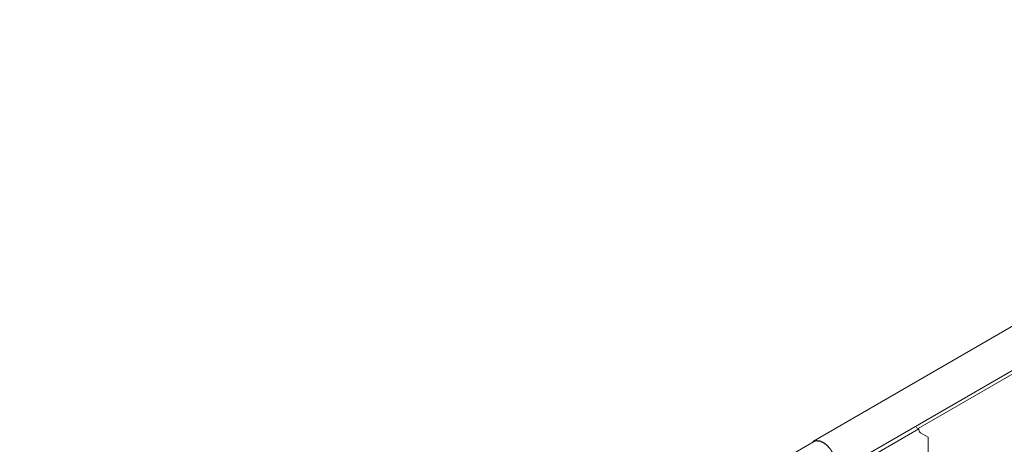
# Model space of a CAD drawing. Header units: millimetres. Extents: x 268 to 1703, y -1326 to 670.
# Tile 21 of 30: x 294 to 529, y 310 to 411. Entities that reach past the tile are written whole.
import ezdxf

# ---------------------------------------------------------------- set-up
doc = ezdxf.new("R2010")
doc.units = ezdxf.units.MM
doc.linetypes.add('K5LT32768', pattern=[0])
doc.linetypes.add('K5LT32769', pattern=[0])

msp = doc.modelspace()

# ---------------------------------------------------------------- linework, layer by layer
at = {"color": 7, "linetype": 'K5LT32768', "lineweight": 15}
for p, q in [((657.69, 410.79), (483.62, 310.3)), ((488.71, 302.73), (657.96, 400.44)), ((508.72, 313.21), (378.86, 238.24)), ((508.12, 313.56), (508.72, 313.21)), ((509.14, 312.3), (510.96, 311.24)), ((510.96, 290.15), (510.96, 311.24)), ((483.62, 310.1), (294.11, 200.7))]:
    msp.add_line(p, q, dxfattribs=at)
at = {"color": 8, "linetype": 'K5LT32769', "lineweight": 15, "true_color": 0x808080}
msp.add_line((508.61, 313.28), (657.96, 399.5), dxfattribs=at)
at = {"color": 7, "linetype": 'K5LT32768', "const_width": 0.15}
for points in [[(489.11, 304.4), (489.05, 305.23), (488.76, 306.38), (488.25, 307.53), (487.55, 308.59), (486.72, 309.47), (485.83, 310.11), (484.94, 310.46), (484.13, 310.49), (483.45, 310.19), (483.08, 309.79)], [(488.17, 302.22), (488.27, 302.28), (488.79, 302.86), (489.07, 303.71), (489.09, 304.76), (488.85, 305.92), (488.37, 307.09), (487.69, 308.2), (486.87, 309.13), (485.96, 309.83), (485.06, 310.23), (484.21, 310.3), (483.62, 310.1)]]:
    msp.add_lwpolyline(points, dxfattribs=at)
at = {"color": 7, "linetype": 'K5LT32768', "lineweight": 15}
msp.add_arc((509.72, 313.12), 1.01, 174.3795, 234.3028, dxfattribs=at)

doc.saveas('drawing.dxf')
